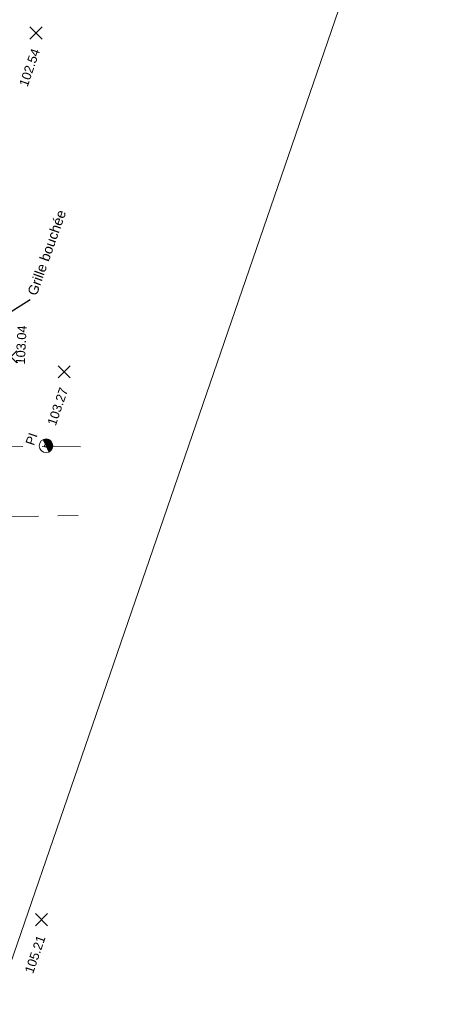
# Model space of a CAD drawing. Header units: metres. Extents: x 1525420.5 to 1525506.7, y 4222321 to 4222419.7.
# Tile 8 of 9: x 1525492.3 to 1525506.7, y 4222356.5 to 4222388.8. Entities that reach past the tile are written whole.
import ezdxf
from ezdxf import colors
from ezdxf.entities.mleader import LeaderData, LeaderLine
from ezdxf.enums import TextEntityAlignment as Align
from ezdxf.lldxf.tags import DXFTag
from ezdxf.math import Vec2, Vec3

# ---------------------------------------------------------------- set-up
doc = ezdxf.new("R2010")
doc.units = ezdxf.units.M
doc.header["$LTSCALE"] = 0.2
doc.header["$PDMODE"] = 3
doc.header["$PDSIZE"] = 0.2
doc.linetypes.add('CACHE', pattern=[9.524999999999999, 6.35, -3.175])
doc.layers.get('0').update_dxf_attribs({"lineweight": 9})
for name, color, linetype, lineweight in [('0_Cadre', 7, 'Continuous', 9), ('Points', 7, 'Continuous', 9), ('Points_Alt', 7, 'Continuous', 9), ('Réseau_AEP_Ligne', 140, 'AEP', 9), ('Réseau_EP_Texte', 162, 'Continuous', 9), ('Talus_Bas', 7, 'CACHE', 9), ('Talus_Haut', 7, 'CACHE', 9)]:
    doc.layers.add(name, color=color, linetype=linetype, lineweight=lineweight)
doc.styles.add('ARC GEO 6', font='simplex.shx', dxfattribs={"width": 0.6, "oblique": 18})
doc.styles.get("Standard").update_dxf_attribs({"font": 'arial.ttf'})
tags = doc.linetypes.add('AEP', pattern='A,12.7,-5.08,["AEP",Standard,S=2.54,R=0,X=-2.54,Y=-1.27],-6.35', length=24.13).pattern_tags.tags
tags[6] = DXFTag(74, 10)

# ---------------------------------------------------------------- blocks, each defined once
blk = doc.blocks.new('AL_TCPOINT')
at = {"layer": 'Points'}
blk.add_point((0, 0), dxfattribs=at)
at = {"layer": 'Points_Alt', "style": 'ARC GEO 6', "oblique": 18, "width": 0.6}
blk.add_attdef('ALT', text='', height=0.09999999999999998, dxfattribs=at).set_placement((0.25, -0.1), align=Align.MIDDLE_LEFT)
blk = doc.blocks.new('A005')
at = {"color": 0, "const_width": 0.225}
blk.add_lwpolyline([(0.079667, 0.079432, -0.991398), (-0.079667, -0.079432, -0.6234810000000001)], format="xyb", dxfattribs=at)
at = {"color": 0}
for points in [[(-0.159334, -0.158863), (0, 0)], [(0, 0), (0.159334, 0.158863)]]:
    blk.add_lwpolyline(points, dxfattribs=at)
for radius in [0.225, 0.048726]:
    blk.add_circle((0, 0), radius, dxfattribs=at)
blk.add_text('PI', height=0.3, dxfattribs=at).set_placement((-0.142677, 0.374719))

msp = doc.modelspace()

# ---------------------------------------------------------------- linework, layer by layer
at = {"layer": '0_Cadre'}
msp.add_lwpolyline([(1525423.144048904, 4222340.323972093), (1525450.507584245, 4222419.742086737), (1525506.667536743, 4222400.392158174), (1525479.304001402, 4222320.97404353)], close=True, dxfattribs=at)
at = {"layer": 'Talus_Bas', "flags": 128}
msp.add_lwpolyline([(1525491.130761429, 4222374.809014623), (1525494.516048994, 4222374.779760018)], dxfattribs=at)
at = {"layer": 'Talus_Haut', "flags": 128}
msp.add_lwpolyline([(1525489.748044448, 4222372.455231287), (1525494.224604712, 4222372.524675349)], dxfattribs=at)

# ---------------------------------------------------------------- block references
at = {"layer": 'Points'}
ref = msp.add_blockref('AL_TCPOINT', (1525492.835593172, 4222388.392429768), dxfattribs=dict(at, rotation=70.98859408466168))
ref.add_attrib('ALT', '102.54', dxfattribs={"layer": 'Points_Alt', "height": 0.2999999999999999, "rotation": 70.98859408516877}).set_placement((1525492.415882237, 4222386.648682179), align=Align.MIDDLE_LEFT)
ref = msp.add_blockref('AL_TCPOINT', (1525492.012224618, 4222377.742628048), dxfattribs=dict(at, rotation=87.18888217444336))
ref.add_attrib('ALT', '103.04', dxfattribs={"layer": 'Points_Alt', "height": 0.2999999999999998, "rotation": 87.18888217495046}).set_placement((1525492.318934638, 4222377.494079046), align=Align.MIDDLE_LEFT)
ref = msp.add_blockref('AL_TCPOINT', (1525493.762610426, 4222377.250587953), dxfattribs=dict(at, rotation=70.98859408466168))
ref.add_attrib('ALT', '103.27', dxfattribs={"layer": 'Points_Alt', "height": 0.2999999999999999, "rotation": 70.98859408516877}).set_placement((1525493.342899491, 4222375.506840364), align=Align.MIDDLE_LEFT)
ref = msp.add_blockref('AL_TCPOINT', (1525493.017469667, 4222359.2382376), dxfattribs=dict(at, rotation=70.98859408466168))
ref.add_attrib('ALT', '105.21', dxfattribs={"layer": 'Points_Alt', "height": 0.2999999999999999, "rotation": 70.98859408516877}).set_placement((1525492.597758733, 4222357.494490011), align=Align.MIDDLE_LEFT)
at = {"layer": 'Réseau_AEP_Ligne', "rotation": 70.98857999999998}
msp.add_blockref('A005', (1525493.166829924, 4222374.820367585), dxfattribs=at)

# ---------------------------------------------------------------- leaders
at = {"layer": 'Réseau_EP_Texte'}
ml = msp.add_multileader_mtext('Standard', dxfattribs=at)
ml.set_content('Grille bouchée', color=256)
ml.set_leader_properties()
ml.build(insert=Vec2(0, 0))
ml.multileader.update_dxf_attribs({"text_right_attachment_type": 6, "dogleg_length": 0.36, "arrow_head_size": 0.3265181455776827, "scale": 4.081476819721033})
ctx = ml.context
ctx.base_point, ctx.scale, ctx.char_height, ctx.arrow_head_size, ctx.landing_gap_size, ctx.plane_origin, ctx.plane_x_axis, ctx.plane_y_axis = Vec3(1525492.649630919, 4222379.629275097), 4.081476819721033, 0.3265181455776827, 0.3265181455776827, 0.1632590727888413, Vec3(1525494.738810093, 4222382.097679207), Vec3(0.3337189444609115, 0.9426726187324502), Vec3(-0.9426726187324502, 0.3337189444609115)
ctx.right_attachment = 6
notes = []
notes.append((ctx, [(1, (1, 1, 0), (1525492.649630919, 4222379.629275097), (0.3337189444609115, 0.9426726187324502), 9.36185178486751e-11, [(0, [(1525488.627996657, 4222377.09998017)], 0, [])])]))
ctx.mtext.insert, ctx.mtext.text_direction, ctx.mtext.rotation, ctx.mtext.flow_direction = Vec3(1525492.547589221, 4222379.838586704), Vec3(0.3337189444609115, 0.9426726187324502), 1.230550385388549, 5
for ctx, leaders in notes:
    for number, flags, end, landing, length, lines in leaders:
        leader = LeaderData()
        leader.index, (leader.has_last_leader_line, leader.has_dogleg_vector, leader.attachment_direction) = number, flags
        leader.last_leader_point, leader.dogleg_vector, leader.dogleg_length = Vec3(end), Vec3(landing), length
        for number, points, colour, breaks in lines:
            line = LeaderLine()
            line.index, line.vertices, line.color, line.breaks = number, Vec3.list(points), colors.encode_raw_color(colour), breaks
            leader.lines.append(line)
        ctx.leaders.append(leader)

doc.saveas('drawing.dxf')
